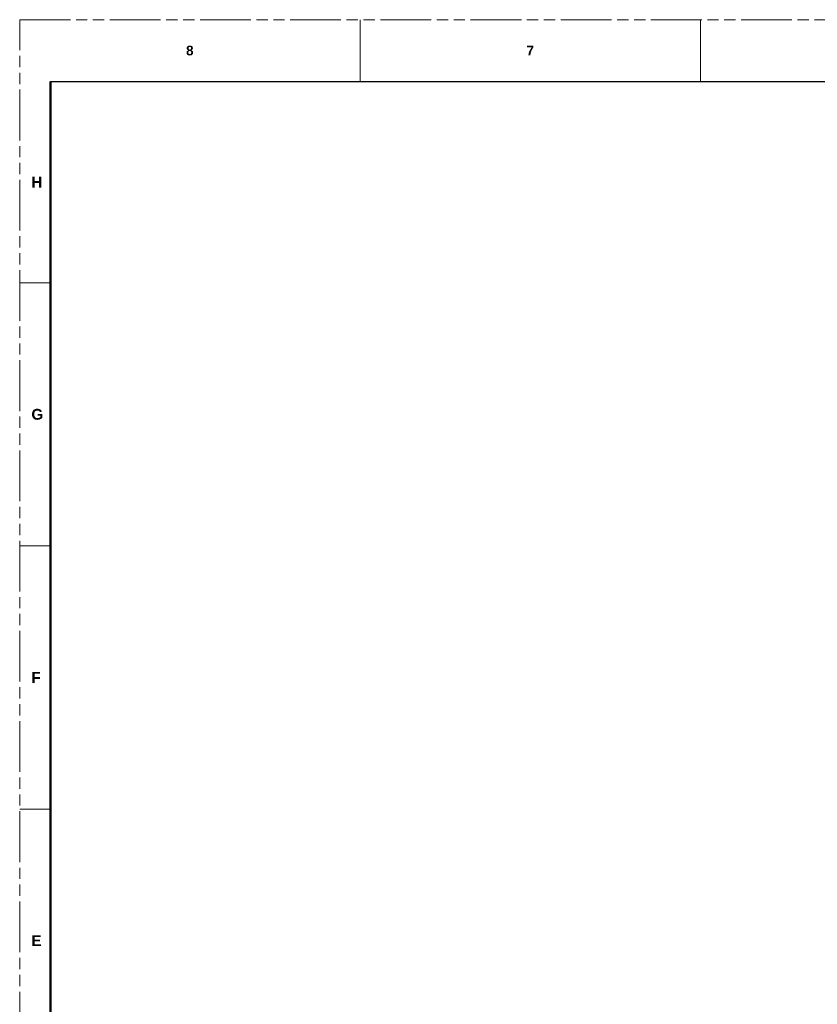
# Model space of a CAD drawing. Header units: millimetres. Extents: x 3925 to 5043, y -86 to 778.
# Tile 33 of 113: x 3925 to 4252, y 374 to 778. Entities that reach past the tile are written whole.
import ezdxf

# ---------------------------------------------------------------- set-up
doc = ezdxf.new("R2010")
doc.units = ezdxf.units.MM
doc.header["$LTSCALE"] = 46.255
doc.linetypes.add('PHANTOM', pattern=[0.8, 0.45, -0.05, 0.1, -0.05, 0.1, -0.05])
doc.layers.get('0').update_dxf_attribs({"linetype": 'CONTINUOUS'})
doc.layers.add('1', color=7, linetype='CONTINUOUS')
doc.styles.add('SLDTEXTSTYLE0', font='arialbd.ttf', dxfattribs={"height": 5.5})

msp = doc.modelspace()

# ---------------------------------------------------------------- linework, layer by layer
at = {"color": 7, "linetype": 'PHANTOM', "lineweight": 0}
for p, q in [((3924.9114, -86.0394), (3924.9114, 777.5606)), ((3924.9114, 777.5606), (5042.5114, 777.5606))]:
    msp.add_line(p, q, dxfattribs=at)
at = {"color": 7, "linetype": 'Continuous', "lineweight": 0}
for p, q in [((4064.6114, 777.5606), (4064.6114, 752.1606)), ((4204.3114, 777.5606), (4204.3114, 752.1606)), ((3924.9114, 669.6106), (3937.6114, 669.6106)), ((3924.9114, 561.6606), (3937.6114, 561.6606)), ((3924.9114, 453.7106), (3937.6114, 453.7106))]:
    msp.add_line(p, q, dxfattribs=at)
at = {"color": 7, "linetype": 'Continuous', "lineweight": 30}
msp.add_line((3937.6114, 752.1606), (5029.8114, 752.1606), dxfattribs=at)
at = {"color": 0, "linetype": 'Continuous', "lineweight": 0}
msp.add_line((3937.6114, 751.9751), (3937.6114, 668.2858), dxfattribs=at)
at = {"layer": '1', "color": 7, "linetype": 'Continuous', "lineweight": 50}
msp.add_line((3937.6114, 752.1606), (3937.6114, -60.6394), dxfattribs=at)

# ---------------------------------------------------------------- texts
at = {"color": 7, "linetype": 'Continuous', "lineweight": 0, "attachment_point": 1, "style": 'SLDTEXTSTYLE0'}
for s, insert, char_height in [('8', (3993.1739, 766.8898), 3.9688), ('7', (4132.8739, 766.8898), 3.9688), ('H', (3929.7057, 713.1583), 4.445), ('G', (3929.7057, 617.9083), 4.445), ('F', (3929.7057, 509.9583), 4.445), ('E', (3929.7057, 402.0083), 4.445)]:
    msp.add_mtext(s, dxfattribs=dict(at, insert=insert, char_height=char_height))

doc.saveas('drawing.dxf')
